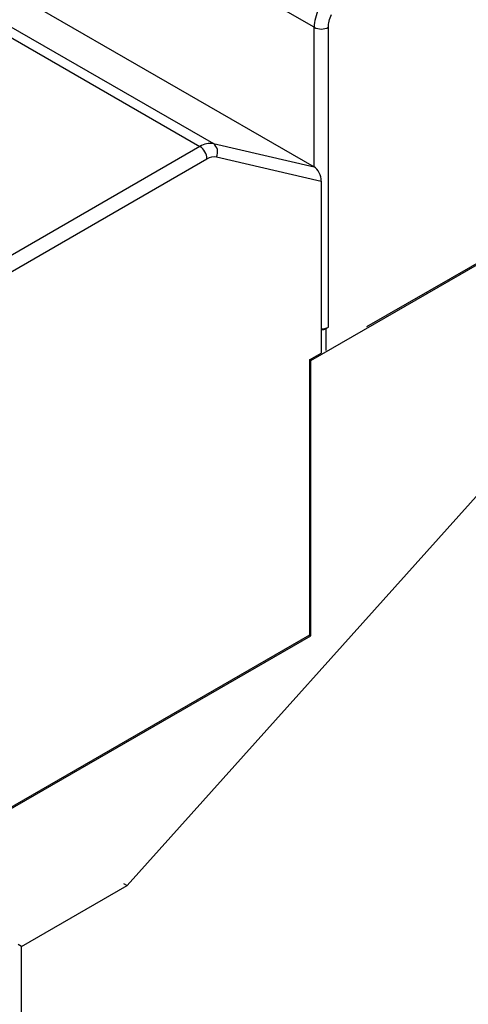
# Model space of a CAD drawing. Header units: millimetres. Extents: x 3 to 274, y 6 to 213.
# Tile 25 of 32: x 225 to 232, y 160 to 174. Entities that reach past the tile are written whole.
import ezdxf

# ---------------------------------------------------------------- set-up
doc = ezdxf.new("R2010")
doc.units = ezdxf.units.MM

msp = doc.modelspace()

# ---------------------------------------------------------------- linework, layer by layer
for p, q in [((229.5628, 174.2316), (221.7846, 178.7219)), ((220.0729, 176.9357), (227.8511, 172.4454)), ((220.2757, 176.9789), (228.0539, 172.4887)), ((221.7846, 176.6299), (229.5628, 172.1397)), ((226.7625, 161.3753), (239.4623, 175.5453)), ((229.5628, 172.1397), (229.5628, 174.2316)), ((229.7749, 169.7387), (229.7749, 174.2316)), ((229.5097, 169.2386), (237.1288, 173.637)), ((237.1111, 173.6472), (230.3464, 169.742)), ((228.0539, 172.4887), (229.5628, 172.1397)), ((227.8511, 172.4454), (224.2502, 170.3667)), ((224.3563, 170.183), (227.9572, 172.2617)), ((228.0991, 172.292), (229.6688, 171.9289)), ((229.6688, 171.9289), (229.6688, 169.3509)), ((229.7395, 169.7183), (229.7749, 169.7387)), ((229.7395, 169.3917), (229.7395, 169.7183)), ((229.4921, 169.2488), (229.6688, 169.3509)), ((229.4921, 169.2488), (229.4921, 165.1253)), ((229.5097, 169.2386), (229.4921, 169.2488)), ((229.5097, 165.1151), (229.5097, 169.2386)), ((229.4921, 165.1253), (222.7703, 161.2449)), ((222.788, 161.2347), (229.5097, 165.1151)), ((229.4921, 165.1253), (229.5097, 165.1151)), ((226.7094, 161.4059), (226.7625, 161.3753)), ((225.1787, 160.461), (226.7625, 161.3753)), ((225.1787, 160.461), (225.1292, 160.4896)), ((225.1787, 144.6156), (225.1787, 160.461))]:
    msp.add_line(p, q)
for centre, radius, start, end in [((230.2392, 174.2151), 0.6767, 154.852, 178.60507), ((229.6688, 174.4363), 0.2306, 242.60967, 297.39033), ((228.008, 172.2066), 0.2858, 80.76827, 123.30142), ((227.9624, 172.3641), 0.1546, 332.19862, 53.70263), ((227.7269, 172.2513), 0.2305, 2.60548, 57.39452), ((229.6732, 169.9298), 0.2164, 268.8559, 298.04024), ((229.6717, 169.8457), 0.1443, 268.8559, 298.04024)]:
    msp.add_arc(centre, radius, start, end)
msp.add_ellipse((229.5628, 171.9902), major_axis=(-0.0594, 0.1582), ratio=0.5555901, start_param=4.1180284, end_param=5.6888247)
for points in [[(229.7749, 174.2316), (229.7749, 174.2903), (229.7905, 174.3565), (229.8197, 174.4214)], [(227.9572, 172.2617), (228.008, 172.2911), (228.0575, 172.3016), (228.0991, 172.292)]]:
    msp.add_open_spline(points, degree=3)

doc.saveas('drawing.dxf')
